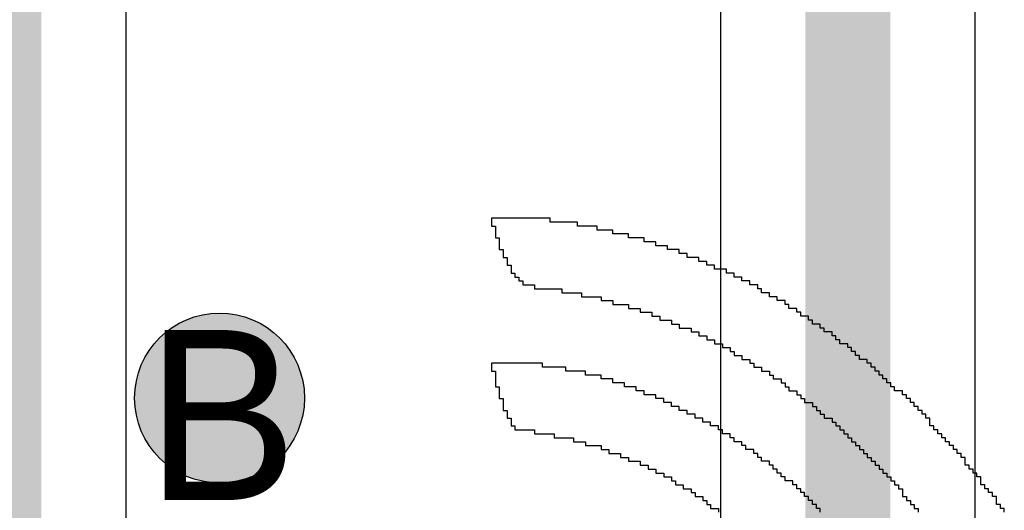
# Model space of a CAD drawing. Header units: millimetres. Extents: x -1.5 to 11.1, y -3 to 5.
# Tile 175 of 256: x 0.9025 to 1.0184, y 2.6558 to 2.7135. Entities that reach past the tile are written whole.
import ezdxf

# ---------------------------------------------------------------- set-up
doc = ezdxf.new("R2010")
doc.units = ezdxf.units.MM
doc.header["$MEASUREMENT"] = 0
for name, color, linetype, true_color in [('BottomLayer', 5, 'Continuous', 0x0000ff), ('BottomOverlay', 7, 'Continuous', 0x999900), ('DrillDrawing', 1, 'Continuous', 0xff0000), ('Metal_2', 7, 'Continuous', 0x7f0000), ('Metal_3', 7, 'Continuous', 0x3f7f00), ('TopLayer', 1, 'Continuous', 0xff0000)]:
    doc.layers.add(name, color=color, linetype=linetype, true_color=true_color)
doc.styles.add('textstyle668', font='txt')

# ---------------------------------------------------------------- blocks, each defined once
blk = doc.blocks.new('GRF_2021_F____B_16')
at = {"layer": 'BottomOverlay'}
for p, q in [((-0.41842, -0.05556), (-0.41842, -0.05602)), ((-0.40828, -0.05602), (-0.40828, -0.05556)), ((-0.39675, -0.05556), (-0.39675, -0.05602)), ((-0.38476, -0.05602), (-0.38476, -0.05556)), ((-0.41842, -0.05602), (-0.41796, -0.05602)), ((-0.41796, -0.05602), (-0.41796, -0.05648)), ((-0.41796, -0.05648), (-0.4175, -0.05648)), ((-0.4175, -0.05648), (-0.4175, -0.05695)), ((-0.40782, -0.05602), (-0.40828, -0.05602)), ((-0.40782, -0.05648), (-0.40782, -0.05602)), ((-0.40736, -0.05648), (-0.40782, -0.05648)), ((-0.40736, -0.05695), (-0.40736, -0.05648)), ((-0.39675, -0.05602), (-0.39629, -0.05602)), ((-0.39629, -0.05602), (-0.39629, -0.05648)), ((-0.39629, -0.05648), (-0.39583, -0.05648)), ((-0.39583, -0.05648), (-0.39583, -0.05695)), ((-0.38384, -0.05602), (-0.38476, -0.05602)), ((-0.38384, -0.05648), (-0.38384, -0.05602)), ((-0.38338, -0.05648), (-0.38384, -0.05648)), ((-0.38338, -0.05695), (-0.38338, -0.05648)), ((-0.4175, -0.05695), (-0.4175, -0.05741)), ((-0.4175, -0.05741), (-0.41704, -0.05741)), ((-0.41704, -0.05741), (-0.41704, -0.05787)), ((-0.41704, -0.05787), (-0.41658, -0.05787)), ((-0.41658, -0.05787), (-0.41658, -0.05833)), ((-0.4069, -0.05695), (-0.40736, -0.05695)), ((-0.4069, -0.05741), (-0.4069, -0.05695)), ((-0.40644, -0.05741), (-0.4069, -0.05741)), ((-0.40644, -0.05787), (-0.40644, -0.05741)), ((-0.40644, -0.05833), (-0.40644, -0.05787)), ((-0.39583, -0.05695), (-0.39537, -0.05695)), ((-0.39537, -0.05695), (-0.39537, -0.05741)), ((-0.39537, -0.05741), (-0.39491, -0.05741)), ((-0.39491, -0.05741), (-0.39491, -0.05787)), ((-0.39491, -0.05787), (-0.39445, -0.05787)), ((-0.39445, -0.05787), (-0.39445, -0.05833)), ((-0.38292, -0.05695), (-0.38338, -0.05695)), ((-0.38292, -0.05741), (-0.38292, -0.05695)), ((-0.382, -0.05741), (-0.38292, -0.05741)), ((-0.382, -0.05787), (-0.382, -0.05741)), ((-0.38154, -0.05787), (-0.382, -0.05787)), ((-0.38154, -0.05833), (-0.38154, -0.05787)), ((-0.41658, -0.05833), (-0.41612, -0.05833)), ((-0.41612, -0.05833), (-0.41612, -0.05879)), ((-0.41612, -0.05879), (-0.41566, -0.05879)), ((-0.41566, -0.05879), (-0.41566, -0.05925)), ((-0.40597, -0.05833), (-0.40644, -0.05833)), ((-0.40597, -0.05879), (-0.40597, -0.05833)), ((-0.40551, -0.05879), (-0.40597, -0.05879)), ((-0.40551, -0.05925), (-0.40551, -0.05879)), ((-0.39445, -0.05833), (-0.39399, -0.05833)), ((-0.39399, -0.05833), (-0.39399, -0.05879)), ((-0.39399, -0.05879), (-0.39353, -0.05879)), ((-0.39353, -0.05879), (-0.39353, -0.05925)), ((-0.38061, -0.05833), (-0.38154, -0.05833)), ((-0.38061, -0.05879), (-0.38061, -0.05833)), ((-0.37969, -0.05879), (-0.38061, -0.05879)), ((-0.37969, -0.05925), (-0.37969, -0.05879)), ((-0.41566, -0.05925), (-0.41566, -0.05971)), ((-0.41566, -0.05971), (-0.4152, -0.05971)), ((-0.4152, -0.05971), (-0.4152, -0.06017)), ((-0.4152, -0.06017), (-0.41474, -0.06017)), ((-0.41474, -0.06017), (-0.41474, -0.06063)), ((-0.40505, -0.05925), (-0.40551, -0.05925)), ((-0.40505, -0.05971), (-0.40505, -0.05925)), ((-0.40459, -0.05971), (-0.40505, -0.05971)), ((-0.40459, -0.06017), (-0.40459, -0.05971)), ((-0.40413, -0.06017), (-0.40459, -0.06017)), ((-0.40413, -0.06063), (-0.40413, -0.06017)), ((-0.39353, -0.05925), (-0.3926, -0.05925)), ((-0.3926, -0.05925), (-0.3926, -0.05971)), ((-0.3926, -0.05971), (-0.39214, -0.05971)), ((-0.39214, -0.05971), (-0.39214, -0.06017)), ((-0.39214, -0.06017), (-0.39168, -0.06017)), ((-0.39168, -0.06017), (-0.39168, -0.06063)), ((-0.37923, -0.05925), (-0.37969, -0.05925)), ((-0.37923, -0.05971), (-0.37923, -0.05925)), ((-0.37831, -0.05971), (-0.37923, -0.05971)), ((-0.37831, -0.06017), (-0.37831, -0.05971)), ((-0.37739, -0.06017), (-0.37831, -0.06017)), ((-0.37739, -0.06063), (-0.37739, -0.06017)), ((-0.41474, -0.06063), (-0.41427, -0.06063)), ((-0.41427, -0.06063), (-0.41427, -0.0611)), ((-0.41427, -0.0611), (-0.41381, -0.0611)), ((-0.41381, -0.0611), (-0.41381, -0.06156)), ((-0.40367, -0.06063), (-0.40413, -0.06063)), ((-0.40367, -0.0611), (-0.40367, -0.06063)), ((-0.40321, -0.0611), (-0.40367, -0.0611)), ((-0.40321, -0.06156), (-0.40321, -0.0611)), ((-0.39168, -0.06063), (-0.39122, -0.06063)), ((-0.39122, -0.06063), (-0.39122, -0.0611)), ((-0.39122, -0.0611), (-0.39076, -0.0611)), ((-0.39076, -0.0611), (-0.39076, -0.06156)), ((-0.37646, -0.06063), (-0.37739, -0.06063)), ((-0.37646, -0.0611), (-0.37646, -0.06063)), ((-0.37554, -0.0611), (-0.37646, -0.0611)), ((-0.37554, -0.06156), (-0.37554, -0.0611)), ((-0.41381, -0.06156), (-0.41381, -0.06202)), ((-0.41381, -0.06202), (-0.41335, -0.06202)), ((-0.41335, -0.06202), (-0.41335, -0.06248)), ((-0.41335, -0.06248), (-0.41289, -0.06248)), ((-0.41289, -0.06248), (-0.41289, -0.06294)), ((-0.40275, -0.06156), (-0.40321, -0.06156)), ((-0.40275, -0.06202), (-0.40275, -0.06156)), ((-0.40229, -0.06202), (-0.40275, -0.06202)), ((-0.40229, -0.06248), (-0.40229, -0.06202)), ((-0.40183, -0.06248), (-0.40229, -0.06248)), ((-0.40183, -0.06294), (-0.40183, -0.06248)), ((-0.39076, -0.06156), (-0.38984, -0.06156)), ((-0.38984, -0.06156), (-0.38984, -0.06202)), ((-0.38984, -0.06202), (-0.38938, -0.06202)), ((-0.38938, -0.06202), (-0.38938, -0.06248)), ((-0.38938, -0.06248), (-0.38891, -0.06248)), ((-0.38891, -0.06248), (-0.38891, -0.06294)), ((-0.37416, -0.06156), (-0.37554, -0.06156)), ((-0.37416, -0.06202), (-0.37416, -0.06156)), ((-0.37324, -0.06202), (-0.37416, -0.06202)), ((-0.37324, -0.06248), (-0.37324, -0.06202)), ((-0.37185, -0.06248), (-0.37324, -0.06248)), ((-0.37185, -0.06294), (-0.37185, -0.06248)), ((-0.41289, -0.06294), (-0.41243, -0.06294)), ((-0.41243, -0.06294), (-0.41243, -0.0634)), ((-0.41243, -0.0634), (-0.41197, -0.0634)), ((-0.41197, -0.0634), (-0.41197, -0.06386)), ((-0.40136, -0.06294), (-0.40183, -0.06294)), ((-0.40136, -0.0634), (-0.40136, -0.06294)), ((-0.4009, -0.0634), (-0.40136, -0.0634)), ((-0.4009, -0.06386), (-0.4009, -0.0634)), ((-0.38891, -0.06294), (-0.38799, -0.06294)), ((-0.38799, -0.06294), (-0.38799, -0.0634)), ((-0.38799, -0.0634), (-0.38753, -0.0634)), ((-0.38753, -0.0634), (-0.38753, -0.06386)), ((-0.37093, -0.06294), (-0.37185, -0.06294)), ((-0.37093, -0.0634), (-0.37093, -0.06294)), ((-0.36909, -0.0634), (-0.37093, -0.0634)), ((-0.36909, -0.06386), (-0.36909, -0.0634)), ((-0.41197, -0.06386), (-0.41151, -0.06386)), ((-0.41151, -0.06386), (-0.41151, -0.06432)), ((-0.41151, -0.06432), (-0.41105, -0.06432)), ((-0.41105, -0.06432), (-0.41105, -0.06478)), ((-0.41105, -0.06478), (-0.41059, -0.06478)), ((-0.41059, -0.06478), (-0.41059, -0.06524)), ((-0.40044, -0.06386), (-0.4009, -0.06386)), ((-0.40044, -0.06432), (-0.40044, -0.06386)), ((-0.39998, -0.06432), (-0.40044, -0.06432)), ((-0.39998, -0.06478), (-0.39998, -0.06432)), ((-0.39952, -0.06478), (-0.39998, -0.06478)), ((-0.39952, -0.06524), (-0.39952, -0.06478)), ((-0.38753, -0.06386), (-0.38661, -0.06386)), ((-0.38661, -0.06386), (-0.38661, -0.06432)), ((-0.38661, -0.06432), (-0.38615, -0.06432)), ((-0.38615, -0.06432), (-0.38615, -0.06478)), ((-0.38615, -0.06478), (-0.38523, -0.06478)), ((-0.38523, -0.06478), (-0.38523, -0.06524)), ((-0.3677, -0.06386), (-0.36909, -0.06386)), ((-0.3677, -0.06432), (-0.3677, -0.06386)), ((-0.3654, -0.06432), (-0.3677, -0.06432)), ((-0.3654, -0.06478), (-0.3654, -0.06432)), ((-0.36309, -0.06478), (-0.3654, -0.06478)), ((-0.36309, -0.06524), (-0.36309, -0.06478)), ((-0.41059, -0.06524), (-0.41012, -0.06524)), ((-0.41012, -0.06524), (-0.41012, -0.06571)), ((-0.41012, -0.06571), (-0.40966, -0.06571)), ((-0.40966, -0.06571), (-0.40966, -0.06617)), ((-0.39906, -0.06524), (-0.39952, -0.06524)), ((-0.39906, -0.06571), (-0.39906, -0.06524)), ((-0.3986, -0.06571), (-0.39906, -0.06571)), ((-0.3986, -0.06617), (-0.3986, -0.06571)), ((-0.38523, -0.06524), (-0.38476, -0.06524)), ((-0.38476, -0.06524), (-0.38476, -0.06571)), ((-0.38476, -0.06571), (-0.38384, -0.06571)), ((-0.38384, -0.06571), (-0.38384, -0.06617)), ((-0.36079, -0.06524), (-0.36309, -0.06524)), ((-0.36079, -0.06571), (-0.36079, -0.06524)), ((-0.36033, -0.06571), (-0.36079, -0.06571)), ((-0.36033, -0.06617), (-0.36033, -0.06571)), ((-0.40966, -0.06617), (-0.40966, -0.06663)), ((-0.40966, -0.06663), (-0.4092, -0.06663)), ((-0.4092, -0.06663), (-0.4092, -0.06709)), ((-0.4092, -0.06709), (-0.40874, -0.06709)), ((-0.40874, -0.06709), (-0.40874, -0.06755)), ((-0.39814, -0.06617), (-0.3986, -0.06617)), ((-0.39814, -0.06663), (-0.39814, -0.06617)), ((-0.39721, -0.06663), (-0.39814, -0.06663)), ((-0.39721, -0.06709), (-0.39721, -0.06663)), ((-0.39675, -0.06709), (-0.39721, -0.06709)), ((-0.39675, -0.06755), (-0.39675, -0.06709)), ((-0.38384, -0.06617), (-0.38292, -0.06617)), ((-0.38292, -0.06617), (-0.38292, -0.06663)), ((-0.38292, -0.06663), (-0.382, -0.06663)), ((-0.382, -0.06663), (-0.382, -0.06709)), ((-0.382, -0.06709), (-0.38108, -0.06709)), ((-0.38108, -0.06709), (-0.38108, -0.06755)), ((-0.36033, -0.06663), (-0.36033, -0.06617)), ((-0.35987, -0.06663), (-0.36033, -0.06663)), ((-0.35987, -0.06709), (-0.35987, -0.06663)), ((-0.35987, -0.06755), (-0.35987, -0.06709)), ((-0.40874, -0.06755), (-0.40828, -0.06755)), ((-0.40828, -0.06755), (-0.40828, -0.06801)), ((-0.40828, -0.06801), (-0.40782, -0.06801)), ((-0.40782, -0.06801), (-0.40782, -0.06847)), ((-0.39629, -0.06755), (-0.39675, -0.06755)), ((-0.39629, -0.06801), (-0.39629, -0.06755)), ((-0.39583, -0.06801), (-0.39629, -0.06801)), ((-0.39583, -0.06847), (-0.39583, -0.06801)), ((-0.38108, -0.06755), (-0.38015, -0.06755)), ((-0.38015, -0.06755), (-0.38015, -0.06801)), ((-0.38015, -0.06801), (-0.37923, -0.06801)), ((-0.37923, -0.06801), (-0.37923, -0.06847)), ((-0.3594, -0.06755), (-0.35987, -0.06755)), ((-0.3594, -0.06801), (-0.3594, -0.06755)), ((-0.3594, -0.06847), (-0.3594, -0.06801)), ((-0.40782, -0.06847), (-0.40736, -0.06847)), ((-0.40736, -0.06847), (-0.40736, -0.06893)), ((-0.40736, -0.06893), (-0.4069, -0.06893)), ((-0.4069, -0.06893), (-0.4069, -0.06939)), ((-0.4069, -0.06939), (-0.40644, -0.06939)), ((-0.40644, -0.06939), (-0.40644, -0.06986)), ((-0.39491, -0.06847), (-0.39583, -0.06847)), ((-0.39491, -0.06893), (-0.39491, -0.06847)), ((-0.39445, -0.06893), (-0.39491, -0.06893)), ((-0.39445, -0.06939), (-0.39445, -0.06893)), ((-0.39399, -0.06939), (-0.39445, -0.06939)), ((-0.39399, -0.06986), (-0.39399, -0.06939)), ((-0.37923, -0.06847), (-0.37831, -0.06847)), ((-0.37831, -0.06847), (-0.37831, -0.06893)), ((-0.37831, -0.06893), (-0.37739, -0.06893)), ((-0.37739, -0.06893), (-0.37739, -0.06939)), ((-0.37739, -0.06939), (-0.376, -0.06939)), ((-0.376, -0.06939), (-0.376, -0.06986)), ((-0.3594, -0.06893), (-0.3594, -0.06847)), ((-0.35894, -0.06893), (-0.3594, -0.06893)), ((-0.35894, -0.06939), (-0.35894, -0.06893)), ((-0.35894, -0.06986), (-0.35894, -0.06939)), ((-0.40644, -0.06986), (-0.40551, -0.06986)), ((-0.40551, -0.06986), (-0.40551, -0.07032)), ((-0.40551, -0.07032), (-0.40505, -0.07032)), ((-0.40505, -0.07032), (-0.40505, -0.07078)), ((-0.39306, -0.06986), (-0.39399, -0.06986)), ((-0.39306, -0.07032), (-0.39306, -0.06986)), ((-0.3926, -0.07032), (-0.39306, -0.07032)), ((-0.3926, -0.07078), (-0.3926, -0.07032)), ((-0.376, -0.06986), (-0.37508, -0.06986)), ((-0.37508, -0.06986), (-0.37508, -0.07032)), ((-0.37508, -0.07032), (-0.3737, -0.07032)), ((-0.3737, -0.07032), (-0.3737, -0.07078)), ((-0.35894, -0.07032), (-0.35894, -0.06986)), ((-0.35848, -0.07032), (-0.35894, -0.07032)), ((-0.35848, -0.07078), (-0.35848, -0.07032)), ((-0.40505, -0.07078), (-0.40459, -0.07078)), ((-0.40459, -0.07078), (-0.40459, -0.07124)), ((-0.40459, -0.07124), (-0.40413, -0.07124)), ((-0.40413, -0.07124), (-0.40413, -0.0717)), ((-0.40413, -0.0717), (-0.40367, -0.0717)), ((-0.40367, -0.0717), (-0.40367, -0.07216)), ((-0.39214, -0.07078), (-0.3926, -0.07078)), ((-0.39214, -0.07124), (-0.39214, -0.07078)), ((-0.39122, -0.07124), (-0.39214, -0.07124)), ((-0.39122, -0.0717), (-0.39122, -0.07124)), ((-0.39076, -0.0717), (-0.39122, -0.0717)), ((-0.39076, -0.07216), (-0.39076, -0.0717)), ((-0.3737, -0.07078), (-0.37232, -0.07078)), ((-0.37232, -0.07078), (-0.37232, -0.07124)), ((-0.37232, -0.07124), (-0.37093, -0.07124)), ((-0.37093, -0.07124), (-0.37093, -0.0717)), ((-0.37093, -0.0717), (-0.36909, -0.0717)), ((-0.36909, -0.0717), (-0.36909, -0.07216)), ((-0.35848, -0.07124), (-0.35848, -0.07078)), ((-0.35848, -0.0717), (-0.35848, -0.07124)), ((-0.35848, -0.07216), (-0.35848, -0.0717)), ((-0.40367, -0.07216), (-0.40321, -0.07216)), ((-0.40321, -0.07216), (-0.40321, -0.07262)), ((-0.40321, -0.07262), (-0.40275, -0.07262)), ((-0.40275, -0.07262), (-0.40275, -0.07308)), ((-0.38984, -0.07216), (-0.39076, -0.07216)), ((-0.38984, -0.07262), (-0.38984, -0.07216)), ((-0.38891, -0.07262), (-0.38984, -0.07262)), ((-0.38891, -0.07308), (-0.38891, -0.07262)), ((-0.36909, -0.07216), (-0.36678, -0.07216)), ((-0.36678, -0.07216), (-0.36678, -0.07262)), ((-0.36678, -0.07262), (-0.36402, -0.07262)), ((-0.36402, -0.07262), (-0.36402, -0.07308)), ((-0.35802, -0.07216), (-0.35848, -0.07216)), ((-0.35802, -0.07262), (-0.35802, -0.07216)), ((-0.35802, -0.07308), (-0.35802, -0.07262)), ((-0.40275, -0.07308), (-0.40229, -0.07308)), ((-0.40229, -0.07308), (-0.40229, -0.07354)), ((-0.40229, -0.07354), (-0.40136, -0.07354)), ((-0.40136, -0.07354), (-0.40136, -0.07401)), ((-0.40136, -0.07401), (-0.4009, -0.07401)), ((-0.4009, -0.07401), (-0.4009, -0.07447)), ((-0.38845, -0.07308), (-0.38891, -0.07308)), ((-0.38845, -0.07354), (-0.38845, -0.07308)), ((-0.38753, -0.07354), (-0.38845, -0.07354)), ((-0.38753, -0.07401), (-0.38753, -0.07354)), ((-0.38661, -0.07401), (-0.38753, -0.07401)), ((-0.38661, -0.07447), (-0.38661, -0.07401)), ((-0.36402, -0.07308), (-0.35802, -0.07308)), ((-0.4009, -0.07447), (-0.40044, -0.07447)), ((-0.40044, -0.07447), (-0.40044, -0.07493)), ((-0.40044, -0.07493), (-0.39998, -0.07493)), ((-0.39998, -0.07493), (-0.39998, -0.07539)), ((-0.38615, -0.07447), (-0.38661, -0.07447)), ((-0.38615, -0.07493), (-0.38615, -0.07447)), ((-0.38523, -0.07493), (-0.38615, -0.07493)), ((-0.38523, -0.07539), (-0.38523, -0.07493)), ((-0.39998, -0.07539), (-0.39906, -0.07539)), ((-0.39906, -0.07539), (-0.39906, -0.07585)), ((-0.39906, -0.07585), (-0.3986, -0.07585)), ((-0.3986, -0.07585), (-0.3986, -0.07631)), ((-0.3986, -0.07631), (-0.39814, -0.07631)), ((-0.39814, -0.07631), (-0.39814, -0.07677)), ((-0.3843, -0.07539), (-0.38523, -0.07539)), ((-0.3843, -0.07585), (-0.3843, -0.07539)), ((-0.38338, -0.07585), (-0.3843, -0.07585)), ((-0.38338, -0.07631), (-0.38338, -0.07585)), ((-0.38246, -0.07631), (-0.38338, -0.07631)), ((-0.38246, -0.07677), (-0.38246, -0.07631)), ((-0.39814, -0.07677), (-0.39721, -0.07677)), ((-0.39721, -0.07677), (-0.39721, -0.07723)), ((-0.39721, -0.07723), (-0.39675, -0.07723)), ((-0.39675, -0.07723), (-0.39675, -0.07769)), ((-0.39675, -0.07769), (-0.39583, -0.07769)), ((-0.39583, -0.07769), (-0.39583, -0.07816)), ((-0.38154, -0.07677), (-0.38246, -0.07677)), ((-0.38154, -0.07723), (-0.38154, -0.07677)), ((-0.38015, -0.07723), (-0.38154, -0.07723)), ((-0.38015, -0.07769), (-0.38015, -0.07723)), ((-0.37923, -0.07769), (-0.38015, -0.07769)), ((-0.37923, -0.07816), (-0.37923, -0.07769)), ((-0.39583, -0.07816), (-0.39537, -0.07816)), ((-0.39537, -0.07816), (-0.39537, -0.07862)), ((-0.39537, -0.07862), (-0.39445, -0.07862)), ((-0.39445, -0.07862), (-0.39445, -0.07908)), ((-0.37785, -0.07816), (-0.37923, -0.07816)), ((-0.37785, -0.07862), (-0.37785, -0.07816)), ((-0.37693, -0.07862), (-0.37785, -0.07862)), ((-0.37693, -0.07908), (-0.37693, -0.07862)), ((-0.39445, -0.07908), (-0.39399, -0.07908)), ((-0.39399, -0.07908), (-0.39399, -0.07954)), ((-0.39399, -0.07954), (-0.39306, -0.07954)), ((-0.39306, -0.07954), (-0.39306, -0.08)), ((-0.39306, -0.08), (-0.3926, -0.08)), ((-0.3926, -0.08), (-0.3926, -0.08046)), ((-0.37554, -0.07908), (-0.37693, -0.07908)), ((-0.37554, -0.07954), (-0.37554, -0.07908)), ((-0.37416, -0.07954), (-0.37554, -0.07954)), ((-0.37416, -0.08), (-0.37416, -0.07954)), ((-0.37232, -0.08), (-0.37416, -0.08)), ((-0.37232, -0.08046), (-0.37232, -0.08)), ((-0.3926, -0.08046), (-0.39168, -0.08046)), ((-0.39168, -0.08046), (-0.39168, -0.08092)), ((-0.39168, -0.08092), (-0.39076, -0.08092)), ((-0.39076, -0.08092), (-0.39076, -0.08138)), ((-0.37093, -0.08046), (-0.37232, -0.08046)), ((-0.37093, -0.08092), (-0.37093, -0.08046)), ((-0.36863, -0.08092), (-0.37093, -0.08092)), ((-0.36863, -0.08138), (-0.36863, -0.08092)), ((-0.39076, -0.08138), (-0.38984, -0.08138)), ((-0.38984, -0.08138), (-0.38984, -0.08184)), ((-0.38984, -0.08184), (-0.38938, -0.08184)), ((-0.38938, -0.08184), (-0.38938, -0.08231)), ((-0.38938, -0.08231), (-0.38845, -0.08231)), ((-0.38845, -0.08231), (-0.38845, -0.08277)), ((-0.36632, -0.08138), (-0.36863, -0.08138)), ((-0.36632, -0.08184), (-0.36632, -0.08138)), ((-0.36309, -0.08184), (-0.36632, -0.08184)), ((-0.36309, -0.08231), (-0.36309, -0.08184)), ((-0.36171, -0.08231), (-0.36309, -0.08231)), ((-0.36171, -0.08277), (-0.36171, -0.08231)), ((-0.38845, -0.08277), (-0.38753, -0.08277)), ((-0.38753, -0.08277), (-0.38753, -0.08323)), ((-0.38753, -0.08323), (-0.38661, -0.08323)), ((-0.38661, -0.08323), (-0.38661, -0.08369)), ((-0.36125, -0.08277), (-0.36171, -0.08277)), ((-0.36125, -0.08323), (-0.36125, -0.08277)), ((-0.36079, -0.08323), (-0.36125, -0.08323)), ((-0.36079, -0.08369), (-0.36079, -0.08323)), ((-0.38661, -0.08369), (-0.38569, -0.08369)), ((-0.38569, -0.08369), (-0.38569, -0.08415)), ((-0.38569, -0.08415), (-0.3843, -0.08415)), ((-0.3843, -0.08415), (-0.3843, -0.08461)), ((-0.3843, -0.08461), (-0.38338, -0.08461)), ((-0.38338, -0.08461), (-0.38338, -0.08507)), ((-0.36033, -0.08369), (-0.36079, -0.08369)), ((-0.36033, -0.08415), (-0.36033, -0.08369)), ((-0.36033, -0.08461), (-0.36033, -0.08415)), ((-0.35987, -0.08461), (-0.36033, -0.08461)), ((-0.35987, -0.08507), (-0.35987, -0.08461)), ((-0.38338, -0.08507), (-0.38246, -0.08507)), ((-0.38246, -0.08507), (-0.38246, -0.08553)), ((-0.38246, -0.08553), (-0.38108, -0.08553)), ((-0.38108, -0.08553), (-0.38108, -0.08599)), ((-0.35987, -0.08553), (-0.35987, -0.08507)), ((-0.3594, -0.08553), (-0.35987, -0.08553)), ((-0.3594, -0.08599), (-0.3594, -0.08553)), ((-0.38108, -0.08599), (-0.38015, -0.08599)), ((-0.38015, -0.08599), (-0.38015, -0.08646)), ((-0.38015, -0.08646), (-0.37877, -0.08646)), ((-0.37877, -0.08646), (-0.37877, -0.08692)), ((-0.37877, -0.08692), (-0.37739, -0.08692)), ((-0.37739, -0.08692), (-0.37739, -0.08738)), ((-0.3594, -0.08646), (-0.3594, -0.08599)), ((-0.35894, -0.08646), (-0.3594, -0.08646)), ((-0.35894, -0.08692), (-0.35894, -0.08646)), ((-0.35894, -0.08738), (-0.35894, -0.08692)), ((-0.37739, -0.08738), (-0.376, -0.08738)), ((-0.376, -0.08738), (-0.376, -0.08784)), ((-0.376, -0.08784), (-0.37416, -0.08784)), ((-0.37416, -0.08784), (-0.37416, -0.0883)), ((-0.35894, -0.08784), (-0.35894, -0.08738)), ((-0.35848, -0.08784), (-0.35894, -0.08784)), ((-0.35848, -0.0883), (-0.35848, -0.08784)), ((-0.37416, -0.0883), (-0.37232, -0.0883)), ((-0.37232, -0.0883), (-0.37232, -0.08876)), ((-0.37232, -0.08876), (-0.37047, -0.08876)), ((-0.37047, -0.08876), (-0.37047, -0.08922)), ((-0.37047, -0.08922), (-0.36817, -0.08922)), ((-0.36817, -0.08922), (-0.36817, -0.08968)), ((-0.35848, -0.08876), (-0.35848, -0.0883)), ((-0.35848, -0.08922), (-0.35848, -0.08876)), ((-0.35802, -0.08922), (-0.35848, -0.08922)), ((-0.35802, -0.08968), (-0.35802, -0.08922)), ((-0.36817, -0.08968), (-0.36494, -0.08968)), ((-0.36494, -0.08968), (-0.36494, -0.09014)), ((-0.36494, -0.09014), (-0.35802, -0.09014)), ((-0.35802, -0.09014), (-0.35802, -0.08968))]:
    blk.add_line(p, q, dxfattribs=at)

msp = doc.modelspace()

# ---------------------------------------------------------------- hatches: boundary and pattern name
at = {"layer": 'BottomLayer', "true_color": 0x0000ff}
h = msp.add_hatch(color=5, dxfattribs=at)
edge = h.paths.add_edge_path(flags=0)
edge.add_arc((0.926, 2.669), 0.01, 0, 360)
at = {"layer": 'Metal_2', "true_color": 0x7f0000}
h = msp.add_hatch(color=16, dxfattribs=at)
edge = h.paths.add_edge_path(flags=0)
edge.add_arc((0.926, 2.669), 0.01, 0, 360)
at = {"layer": 'Metal_3', "true_color": 0x3f7f00}
h = msp.add_hatch(color=76, dxfattribs=at)
edge = h.paths.add_edge_path(flags=0)
edge.add_arc((0.926, 2.669), 0.01, 0, 360)
at = {"layer": 'TopLayer', "true_color": 0xff0000}
h = msp.add_hatch(color=1, dxfattribs=at)
edge = h.paths.add_edge_path(flags=0)
edge.add_arc((0.926, 2.669), 0.01, 0, 360)

# ---------------------------------------------------------------- linework, layer by layer
at = {"layer": 'BottomLayer', "color": 5, "true_color": 0x0000ff}
msp.add_circle((0.926, 2.669), 0.01, dxfattribs=at)
at = {"layer": 'Metal_2', "color": 16, "true_color": 0x7f0000}
msp.add_circle((0.926, 2.669), 0.01, dxfattribs=at)
at = {"layer": 'Metal_3'}
for p, q in [((0.985, 2.91879), (0.985, 2.13211)), ((1.015, 2.13211), (1.015, 2.86789))]:
    msp.add_line(p, q, dxfattribs=at)
msp.add_lwpolyline([(1, 1.825, 0.01, 0.01, 0), (1, 2.925, 0.01, 0.01, 0)], format="xyseb", dxfattribs=at)
at = {"layer": 'Metal_3', "color": 76, "true_color": 0x3f7f00}
msp.add_circle((0.926, 2.669), 0.01, dxfattribs=at)
at = {"layer": 'TopLayer'}
for p, q in [((0.985, 2.91879), (0.985, 2.13429)), ((1.015, 2.13429), (1.015, 2.86571)), ((0.915, 2.13429), (0.915, 2.79998))]:
    msp.add_line(p, q, dxfattribs=at)
for points in [[(1, 1.825, 0.01, 0.01, 0), (1, 2.925, 0.01, 0.01, 0)], [(0.9, 1.85, 0.01, 0.01, 0), (0.9, 2.8, 0.01, 0.01, 0)]]:
    msp.add_lwpolyline(points, format="xyseb", dxfattribs=at)
at = {"layer": 'TopLayer', "color": 1, "true_color": 0xff0000}
msp.add_circle((0.926, 2.669), 0.01, dxfattribs=at)

# ---------------------------------------------------------------- block references
at = {"rotation": 180}
msp.add_blockref('GRF_2021_F____B_16', (0.6, 2.6), dxfattribs=at)

# ---------------------------------------------------------------- texts
at = {"layer": 'DrillDrawing', "style": 'textstyle668'}
msp.add_text('B', height=0.02, dxfattribs=at).set_placement((0.91734, 2.657))

doc.saveas('drawing.dxf')
